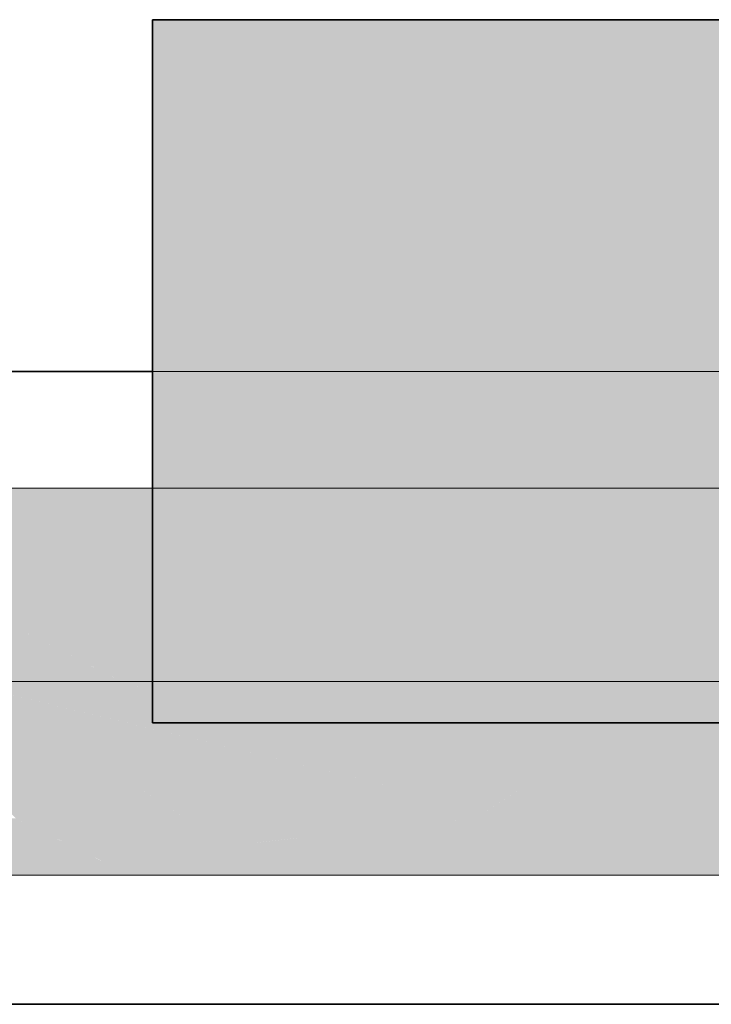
# Model space of a CAD drawing. Extents: x -223 to 557, y -138 to 606.
# Tile 64 of 256: x -42.43 to -40.46, y 101.65 to 104.45. Entities that reach past the tile are written whole.
import ezdxf

# ---------------------------------------------------------------- set-up
doc = ezdxf.new("R2010")
doc.units = 0
doc.layers.get('0').update_dxf_attribs({"lineweight": 35})
for name, color, linetype, lineweight in [('0-Shading', 7, 'Continuous', 35), ('5_EG-BESTAND', 7, 'Continuous', 25), ('5_EG-HLSE', 7, 'Continuous', 25)]:
    doc.layers.add(name, color=color, linetype=linetype, lineweight=lineweight)
for name, color, linetype, lineweight, true_color in [('H_Heizkoerper', 1, 'Continuous', 35, 0xff0000), ('H_Heizkoerperflaeche', 7, 'Continuous', 35, 0xc0c0c0), ('H_Ruecklauf_Beschriftung_OG', 5, 'Continuous', 18, 0x0000ff), ('H_Vorlauf', 1, 'Continuous', 35, 0xff0000), ('H_Vorlauf_OG', 1, 'Continuous', 18, 0xff0000)]:
    doc.layers.add(name, color=color, linetype=linetype, lineweight=lineweight, true_color=true_color)

# ---------------------------------------------------------------- blocks, each defined once
blk = doc.blocks.new('Shading-A07ALDT11N', base_point=(16.4127, 8.9635))
at = {"layer": '0-Shading', "color": 14, "true_color": 0xb00000}
for points in [[(-42.8283, 102.9545), (-41.1352, 102.9545), (-42.8283, 103.1155)], [(-41.1352, 102.9545), (-42.8283, 103.1155), (-42.5866, 103.1155)], [(-41.1352, 102.9545), (-35.9462, 102.9545), (-42.5866, 103.1155)], [(-35.9462, 102.9545), (-42.5866, 103.1155), (-35.842, 103.1155)], [(-42.5538, 102.0155), (-42.1168, 102.0155), (-42.7934, 102.1766)], [(-42.1168, 102.0155), (-42.7934, 102.1766), (-42.4418, 102.1766)], [(-42.3031, 102.1079), (-41.9565, 102.1766), (-42.4418, 102.1766)], [(-41.7549, 102.1079), (-42.3031, 102.1079), (-41.9565, 102.1766)], [(-42.2028, 102.0582), (-35.8696, 102.0582), (-35.9462, 102.1766)], [(-42.2028, 102.0582), (-35.9462, 102.1766), (-41.1352, 102.1766)], [(-41.7549, 102.1079), (-41.1352, 102.1766), (-41.9565, 102.1766)], [(-42.2028, 102.0582), (-41.7549, 102.1079), (-42.3031, 102.1079)], [(-42.1168, 102.0155), (-35.842, 102.0155), (-42.2028, 102.0582)], [(-35.842, 102.0155), (-42.2028, 102.0582), (-35.8696, 102.0582)]]:
    blk.add_solid(points, dxfattribs=at)
at = {"layer": '0-Shading', "color": 1, "true_color": 0xf50000}
for points in [[(-40.972, 102.8489), (-41.1352, 102.9545), (-42.8283, 102.9545)], [(-40.972, 102.8489), (-42.164, 102.8489), (-42.8283, 102.9545)], [(-40.972, 102.8489), (-35.9462, 102.9545), (-41.1352, 102.9545)], [(-35.958, 102.8489), (-40.972, 102.8489), (-35.9462, 102.9545)], [(-41.5793, 102.756), (-42.5143, 102.756), (-42.5823, 102.9154)], [(-41.5793, 102.756), (-40.972, 102.8489), (-42.164, 102.8489)], [(-40.8284, 102.756), (-41.5793, 102.756), (-40.972, 102.8489)], [(-40.534, 102.5655), (-35.9894, 102.5655), (-40.972, 102.8489)], [(-35.9894, 102.5655), (-35.958, 102.8489), (-40.972, 102.8489)], [(-42.2977, 102.646), (-42.6544, 102.646), (-42.6322, 102.8158)], [(-42.2977, 102.646), (-41.5793, 102.756), (-42.5143, 102.756)], [(-40.8874, 102.646), (-42.2977, 102.646), (-41.5793, 102.756)], [(-40.5838, 102.5978), (-40.8284, 102.756), (-41.5793, 102.756)], [(-42.6061, 102.5988), (-42.2977, 102.646), (-42.6544, 102.646)], [(-42.6061, 102.5988), (-42.2048, 102.5988), (-42.2977, 102.646)], [(-40.5838, 102.5978), (-40.8874, 102.646), (-42.2977, 102.646)], [(-42.2027, 102.5978), (-40.5838, 102.5978), (-42.2977, 102.646)], [(-42.572, 102.5655), (-42.1392, 102.5655), (-42.6061, 102.5988)], [(-42.1392, 102.5655), (-42.6061, 102.5988), (-42.2048, 102.5988)], [(-42.1392, 102.5655), (-40.534, 102.5655), (-42.2027, 102.5978)], [(-40.534, 102.5655), (-42.2027, 102.5978), (-40.5838, 102.5978)], [(-42.5468, 102.5496), (-42.1392, 102.5655), (-42.572, 102.5655)], [(-42.0938, 102.5496), (-42.5468, 102.5496), (-42.1392, 102.5655)], [(-42.0065, 102.5191), (-40.534, 102.5655), (-42.1392, 102.5655)], [(-40.6058, 102.5191), (-42.0065, 102.5191), (-40.534, 102.5655)], [(-35.9762, 102.4463), (-40.7183, 102.4463), (-35.9894, 102.5655)], [(-40.7183, 102.4463), (-35.9894, 102.5655), (-40.534, 102.5655)], [(-42.3503, 102.4255), (-42.6861, 102.4255), (-42.5468, 102.5496)], [(-42.0065, 102.5191), (-42.0938, 102.5496), (-42.5468, 102.5496)], [(-42.0065, 102.5191), (-42.4198, 102.5191), (-42.5468, 102.5496)], [(-41.9952, 102.2011), (-41.0974, 102.2011), (-42.5468, 102.5496)], [(-41.0974, 102.2011), (-42.0065, 102.5191), (-42.4198, 102.5191)], [(-40.7183, 102.4463), (-40.6058, 102.5191), (-42.0065, 102.5191)], [(-40.7183, 102.4463), (-41.7984, 102.4463), (-42.0065, 102.5191)], [(-42.4418, 102.1766), (-41.9565, 102.1766), (-42.6861, 102.4255)], [(-41.9565, 102.1766), (-42.3503, 102.4255), (-42.6861, 102.4255)], [(-41.0974, 102.2011), (-40.7183, 102.4463), (-41.7984, 102.4463)], [(-41.1352, 102.1766), (-35.9462, 102.1766), (-40.7183, 102.4463)], [(-35.9462, 102.1766), (-35.9762, 102.4463), (-40.7183, 102.4463)], [(-41.9565, 102.1766), (-41.1352, 102.1766), (-41.9952, 102.2011)], [(-41.1352, 102.1766), (-41.9952, 102.2011), (-41.0974, 102.2011)]]:
    blk.add_solid(points, dxfattribs=at)
blk = doc.blocks.new('Referenz-A07ALDUO1N', base_point=(-167.6747, -99.33))
at = {"layer": '5_EG-BESTAND', "color": 0, "lineweight": 35}
blk.add_line((18.0596, 101.6478), (-54.5672, 101.6478), dxfattribs=at)
at = {"layer": '5_EG-HLSE', "color": 0, "lineweight": 13}
for p, q in [((-42.0534, 104.4478), (-31.0133, 104.4478)), ((-42.0534, 104.4478), (-42.0534, 102.4478)), ((-42.0534, 102.4478), (-31.0133, 102.4478))]:
    blk.add_line(p, q, dxfattribs=at)
blk = doc.blocks.new('Heizkörper-A07ALDVA1N', base_point=(-51.9278, 101.0483))
at = {"color": 0, "linetype": 'ByBlock', "lineweight": -2, "ltscale": 0.35}
for p, q in [((-42.0533, 102.4478), (-42.0533, 104.4478)), ((-42.0533, 104.4478), (-31.0133, 104.4478)), ((-31.0133, 102.4478), (-42.0533, 102.4478))]:
    blk.add_line(p, q, dxfattribs=at)
at = {"layer": 'H_Heizkoerperflaeche', "linetype": 'ByBlock', "lineweight": -2, "ltscale": 0.35}
for points in [[(-42.0533, 102.4478), (-31.0133, 102.4478), (-42.0533, 104.4478)], [(-31.0133, 102.4478), (-42.0533, 104.4478), (-31.0133, 104.4478)]]:
    blk.add_solid(points, dxfattribs=at)
at = {"layer": 'H_Vorlauf', "color": 0, "linetype": 'ByBlock', "lineweight": -2, "ltscale": 0.35}
blk.add_line((-42.0533, 103.4478), (-43.6533, 103.4478), dxfattribs=at)
blk = doc.blocks.new('Rohr - 1703-A07ALDX01N', base_point=(-43.6533, 102.5655))
at = {"color": 0, "linetype": 'ByBlock', "lineweight": -2, "ltscale": 0.18}
blk.add_line((-43.6533, 102.5655), (-15.2654, 102.5655), dxfattribs=at)
blk = doc.blocks.new('Bauteilbeschriftung-A07ALDYW1N', base_point=(-114.2108, 83.4478))
at = {"color": 0, "linetype": 'ByBlock', "lineweight": -2, "ltscale": 0.18}
blk.add_line((-75.5622, 103.4478), (-29.3021, 103.4478), dxfattribs=at)
blk = doc.blocks.new('Geometrie-A07ALE4S1N', base_point=(-44.2033, 3.1729))
at = {"layer": 'H_Vorlauf_OG'}
for p, q in [((-15.2654, 103.1155), (-42.8283, 103.1155)), ((-42.8283, 102.0155), (-15.2654, 102.0155))]:
    blk.add_line(p, q, dxfattribs=at)

msp = doc.modelspace()

# ---------------------------------------------------------------- block references
at = {"color": 251, "lineweight": 25, "ltscale": 0.25, "true_color": 0x585858}
msp.add_blockref('Referenz-A07ALDUO1N', (-167.6747, -99.33), dxfattribs=at)
at = {"linetype": 'Continuous', "ltscale": 0.35}
msp.add_blockref('Geometrie-A07ALE4S1N', (-44.2033, 3.1729), dxfattribs=at)
msp.add_blockref('Shading-A07ALDT11N', (16.4127, 8.9635))
at = {"layer": 'H_Heizkoerper', "ltscale": 0.35}
msp.add_blockref('Heizkörper-A07ALDVA1N', (-51.9278, 101.0483), dxfattribs=at)
at = {"layer": 'H_Ruecklauf_Beschriftung_OG', "ltscale": 0.18}
msp.add_blockref('Bauteilbeschriftung-A07ALDYW1N', (-114.2108, 83.4478), dxfattribs=at)
at = {"layer": 'H_Vorlauf_OG', "ltscale": 0.18}
msp.add_blockref('Rohr - 1703-A07ALDX01N', (-43.6533, 102.5655), dxfattribs=at)

doc.saveas('drawing.dxf')
